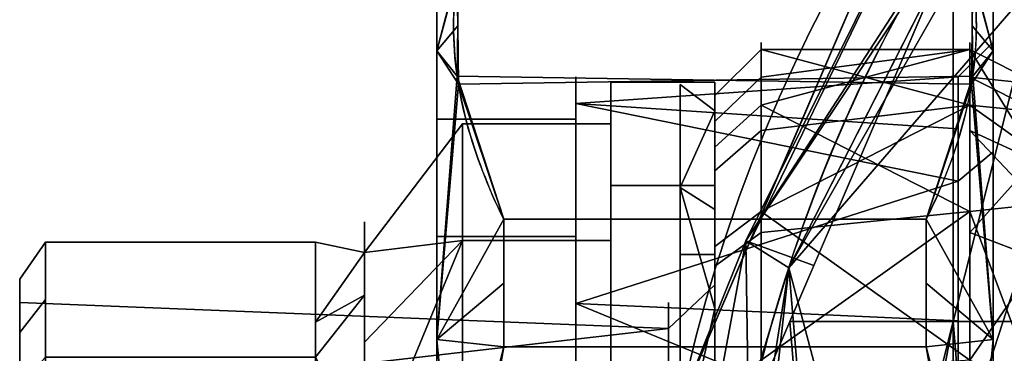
# Model space of a CAD drawing. Header units: millimetres. Extents: x -95 to 95, y -168 to 68.
# Tile 23 of 211: x -95 to -53, y 16 to 31. Entities that reach past the tile are written whole.
import ezdxf

# ---------------------------------------------------------------- set-up
doc = ezdxf.new("R2010")
doc.units = ezdxf.units.MM
for name, color, linetype, true_color in [('100', 7, 'Continuous', 0xffffff), ('102', 7, 'Continuous', 0xffffff), ('103', 7, 'Continuous', 0xffffff)]:
    doc.layers.add(name, color=color, linetype=linetype, true_color=true_color)

msp = doc.modelspace()

# ---------------------------------------------------------------- linework, layer by layer
at = {"layer": '100', "color": 163, "linetype": 'Continuous', "extrusion": (1, 1.15648e-15, -1.73472e-15)}
msp.add_circle((0, 0, -63), 29.807, dxfattribs=at)
at = {"layer": '100', "color": 163, "linetype": 'Continuous', "extrusion": (1, 0, 0)}
msp.add_circle((0, 0, -54), 29.807, dxfattribs=at)
at = {"layer": '100', "color": 163, "linetype": 'Continuous', "extrusion": (-1, 4.81865e-15, -4.99075e-15)}
msp.add_circle((0, 0, 65), 27.807, dxfattribs=at)
at = {"layer": '100', "color": 163, "linetype": 'Continuous', "extrusion": (0, 0, -1)}
for centre, radius, start, end in [((0, 0, -94), 68, 283.06797, 256.93203), ((0, 0, -81), 65, 283.06797, 256.93203), ((0, 0, -97), 51.024, 286.7388, 253.2612), ((0, 0, -80.215), 50.45, 286.0923, 253.9077)]:
    msp.add_arc(centre, radius, start, end, dxfattribs=at)
at = {"layer": '100', "color": 163, "linetype": 'Continuous'}
for centre, radius, start, end in [((0, 0, 84), 68, 283.06797, 256.93203), ((0, 0, 81), 53.418, 285.9698, 254.0302), ((0, 0, 97), 65, 144.00001, 180)]:
    msp.add_arc(centre, radius, start, end, dxfattribs=at)
for points in [[(-55.412, 37.879, 96.121), (-56.137, 38.375, 94), (-63.543, 21.118, 94)], [(-63.543, 21.118, 84), (-56.137, 38.375, 84), (-55.412, 37.879, 81.879)], [(-56.137, 38.375, 84), (-61.654, 25.52, 84), (-61.654, 25.52, 94), (-56.137, 38.375, 94)], [(-63.543, 21.118, 94), (-63.668, 21.251, 96.121), (-55.412, 37.879, 96.121)], [(-53.424, 36.561, 97), (-55.412, 37.879, 96.121), (-63.668, 21.251, 96.121)], [(-63.668, 21.251, 81.879), (-55.412, 37.879, 81.879), (-53.661, 36.682, 81)], [(-55.412, 37.879, 81.879), (-63.668, 21.251, 81.879), (-63.543, 21.118, 84)], [(-53.39, 34.857, 97), (-52.586, 38.206, 97), (-61.819, 20.086, 97)], [(-53.661, 36.682, 81), (-60.74, 20.186, 81), (-63.668, 21.251, 81.879)], [(-63.668, 21.251, 96.121), (-61.819, 20.086, 97), (-53.424, 36.561, 97)], [(-54.723, 17.781, 81), (-54.723, 34.207, 81), (-51.391, 35.561, 81), (-50.675, 33.832, 81)], [(-51.591, 31.92, 97), (-53.39, 34.857, 97), (-61.819, 20.086, 97)], [(-54.723, 34.207, 81), (-54.723, 17.781, 81), (-61.772, 17.781, 81)], [(-50.675, 33.832, 81), (-48.946, 33.116, 81), (-49.263, 17.781, 81), (-54.723, 17.781, 81)], [(-45.379, 23.329, 97), (-45.305, 32.916, 97), (-57.318, 3.182, 97)], [(-57.318, 3.182, 97), (-45.305, 32.916, 97), (-48.242, 31.116, 97)], [(-57.318, 3.182, 97), (-48.242, 31.116, 97), (-51.591, 31.92, 97), (-61.819, 20.086, 97)], [(-63, 29.504, -4.242), (-63, 26.015, -11.881), (-65, 24.27, -11.084), (-65, 27.524, -3.957)], [(-65, 27.524, -3.957), (-65, 26.409, 3.797), (-63, 28.309, 4.07), (-63, 29.504, -4.242)], [(-54, 29.504, 4.242), (-54, 27.113, -12.382), (-63, 29.504, -4.242)], [(-54, 27.113, -12.382), (-63, 26.015, -11.881), (-63, 29.504, -4.242)], [(-54, 22.527, 19.519), (-54, 29.504, 4.242), (-63, 27.113, 12.382)], [(-54, 29.504, 4.242), (-63, 28.309, 4.07), (-63, 27.113, 12.382)], [(-63, 29.504, -4.242), (-63, 28.309, 4.07), (-54, 29.504, 4.242)], [(-54, 28.309, -4.07), (-54, 29.504, 4.242), (-51, 28.001, 2.042)], [(-51, 24.641, 11.339), (-51, 28.001, 2.042), (-54, 29.504, 4.242)], [(-54, 29.504, 4.242), (-54, 26.015, 11.881), (-51, 24.641, 11.339)], [(-63, 27.113, 12.382), (-63, 28.309, 4.07), (-65, 26.409, 3.797), (-65, 25.294, 11.551)], [(-54, 27.113, -12.382), (-54, 28.309, -4.07), (-51, 26.81, -3.796)], [(-51, 28.001, 2.042), (-51, 26.81, -3.796), (-54, 28.309, -4.07)], [(-65, -7.834, -26.681), (-65, 15.034, 23.393), (-65, 25.294, 11.551), (-65, 27.524, -3.957)], [(-65, 27.524, -3.957), (-65, 21.015, -18.21), (-65, 7.834, -26.681), (-65, -7.834, -26.681)], [(-65, 25.294, 11.551), (-65, 20.164, 17.472), (-63, 21.614, 18.729), (-63, 27.113, 12.382)], [(-54, 27.113, -12.382), (-54, 16.115, -25.075), (-63, 22.527, -19.519)], [(-63, 27.113, 12.382), (-63, 21.614, 18.729), (-54, 22.527, 19.519)], [(-63, 22.527, -19.519), (-63, 26.015, -11.881), (-54, 27.113, -12.382)], [(-54, 21.614, -18.729), (-54, 27.113, -12.382), (-51, 24.966, -12.84)], [(-51, 26.81, -3.796), (-51, 24.966, -12.84), (-54, 27.113, -12.382)], [(-65, 21.015, -18.21), (-65, 24.27, -11.084), (-63, 26.015, -11.881), (-63, 22.527, -19.519)], [(-54, 26.015, 11.881), (-54, 22.527, 19.519), (-51, 22.839, 16.327)], [(-51, 22.839, 16.327), (-51, 24.641, 11.339), (-54, 26.015, 11.881)], [(-66.49, 14.252, 94), (-61.654, 25.52, 94), (-61.654, 25.52, 84), (-66.49, 14.252, 84)], [(-51, 24.966, -12.84), (-51, 20.464, -17.684), (-54, 21.614, -18.729)], [(-57.318, 3.182, 97), (-56, 0, 97), (-50.99, 1.861, 97), (-45.379, 23.329, 97)], [(-63, 22.527, -19.519), (-63, 15.462, -24.06), (-65, 14.425, -22.445), (-65, 21.015, -18.21)], [(-54, 16.115, -25.075), (-63, 15.462, -24.06), (-63, 22.527, -19.519)], [(-54, 8.398, 28.6), (-54, 22.527, 19.519), (-63, 16.115, 25.075)], [(-54, 22.527, 19.519), (-63, 21.614, 18.729), (-63, 16.115, 25.075)], [(-51, 14.52, 22.768), (-51, 22.839, 16.327), (-54, 22.527, 19.519)], [(-54, 22.527, 19.519), (-54, 15.462, 24.06), (-51, 14.52, 22.768)], [(-67.054, 2.997, 96.121), (-63.668, 21.251, 96.121), (-66.49, 14.252, 94)], [(-61.819, 20.086, 97), (-63.668, 21.251, 96.121), (-67.054, 2.997, 96.121)], [(-67.054, 2.997, 81.879), (-63.668, 21.251, 81.879), (-63.556, 13.623, 81)], [(-66.49, 14.252, 84), (-63.668, 21.251, 81.879), (-67.054, 2.997, 81.879)], [(-63.668, 21.251, 96.121), (-63.543, 21.118, 94), (-66.49, 14.252, 94)], [(-66.49, 14.252, 84), (-63.543, 21.118, 84), (-63.668, 21.251, 81.879)], [(-63, 16.115, 25.075), (-63, 21.614, 18.729), (-65, 20.164, 17.472), (-65, 15.034, 23.393)], [(-63.668, 21.251, 81.879), (-60.74, 20.186, 81), (-63.556, 13.623, 81)], [(-54, 16.115, -25.075), (-54, 21.614, -18.729), (-51, 20.464, -17.684)], [(-51, 20.464, -17.684), (-51, 14.625, -23.965), (-54, 16.115, -25.075)], [(-67.054, 2.997, 96.121), (-64.55, 2.842, 97), (-61.819, 20.086, 97)], [(-61.819, 20.086, 97), (-65, 0, 97), (-63.682, 3.182, 97)], [(-63.682, 3.182, 97), (-60.5, 4.5, 97), (-61.819, 20.086, 97)], [(-61.819, 20.086, 97), (-60.5, 4.5, 97), (-57.318, 3.182, 97)], [(-63.556, 13.623, 81), (-61.772, 17.781, 81), (-60.5, 2.446, 81), (-62.229, 1.729, 81)], [(-61.772, 17.781, 81), (-54.723, 17.781, 81), (-58.771, 1.729, 81), (-60.5, 2.446, 81)], [(-58.054, 0, 81), (-58.771, 1.729, 81), (-54.723, 17.781, 81)], [(-54.723, 17.781, 81), (-54.723, -17.781, 81), (-58.054, 0, 81)], [(-54.723, -17.781, 81), (-54.723, 17.781, 81), (-53.395, 1.562, 81)], [(-54.723, 17.781, 81), (-49.263, 17.781, 81), (-53.395, 1.562, 81)]]:
    msp.add_3dface(points, dxfattribs=at)
at = {"layer": '102', "color": 72, "linetype": 'Continuous', "extrusion": (1, 0, 0)}
for centre, radius in [((0, 0, -69.5), 28.1), ((0, 0, -75.9), 26.3), ((0, 0, -93.88), 21.2)]:
    msp.add_circle(centre, radius, dxfattribs=at)
at = {"layer": '102', "color": 72, "linetype": 'Continuous', "extrusion": (-1, 0, 0)}
for centre, radius in [((0, 0, 65), 28.1), ((0, 0, 69.5), 26.3), ((0, 0, 82.243), 21.2), ((0, 0, 65), 20.6), ((0, 0, 95), 19.6), ((0, 0, 95), 18.6)]:
    msp.add_circle(centre, radius, dxfattribs=at)
at = {"layer": '102', "color": 72, "linetype": 'Continuous', "extrusion": (1, 5.78241e-16, 0)}
for centre, radius in [((0, 0, -80.121), 22.079), ((0, 0, -67), 18.6)]:
    msp.add_circle(centre, radius, dxfattribs=at)
at = {"layer": '102', "color": 72, "linetype": 'Continuous'}
for points in [[(-69.5, 23.639, 15.192), (-69.5, 28.1), (-69.5, 26.3), (-69.5, 21.277, 15.459)], [(-69.5, 28.1), (-69.5, 23.639, -15.192), (-69.5, 21.277, -15.459), (-69.5, 26.3)], [(-69.5, 23.639, 15.192), (-65, 23.639, 15.192), (-65, 28.1), (-69.5, 28.1)], [(-69.5, 28.1), (-65, 28.1), (-65, 23.639, -15.192), (-69.5, 23.639, -15.192)], [(-65, 28.1), (-65, 23.639, 15.192), (-65, 19.358, 7.046)], [(-65, 19.358, 7.046), (-65, 19.358, -7.046), (-65, 23.639, -15.192), (-65, 28.1)], [(-75.9, 26.3), (-75.9, 21.277, -15.459), (-80.121, 20.747, -7.551)], [(-75.9, 26.3), (-80.121, 20.747), (-80.121, 20.747, 7.551)], [(-80.121, 20.747, 7.551), (-75.9, 21.277, 15.459), (-75.9, 26.3)], [(-80.121, 20.747, -7.551), (-80.121, 20.747), (-75.9, 26.3)], [(-75.9, 21.277, 15.459), (-69.5, 21.277, 15.459), (-69.5, 26.3), (-75.9, 26.3)], [(-75.9, 26.3), (-69.5, 26.3), (-69.5, 21.277, -15.459), (-75.9, 21.277, -15.459)], [(-69.5, 23.639, -15.192), (-69.5, 11.673, -25.561), (-69.5, 8.127, -25.013), (-69.5, 21.277, -15.459)], [(-69.5, 21.277, 15.459), (-69.5, 8.127, 25.013), (-69.5, 11.673, 25.561), (-69.5, 23.639, 15.192)], [(-69.5, 11.673, 25.561), (-65, 11.673, 25.561), (-65, 23.639, 15.192), (-69.5, 23.639, 15.192)], [(-69.5, 23.639, -15.192), (-65, 23.639, -15.192), (-65, 11.673, -25.561), (-69.5, 11.673, -25.561)], [(-65, 19.358, -7.046), (-65, 10.3, -17.84), (-65, 11.673, -25.561), (-65, 23.639, -15.192)], [(-65, 10.3, 17.84), (-65, 19.358, 7.046), (-65, 23.639, 15.192), (-65, 11.673, 25.561)], [(-75.9, 21.277, -15.459), (-75.9, 8.127, -25.013), (-80.121, 11.039, -19.121)], [(-75.9, 21.277, -15.459), (-80.121, 16.883, -12.156), (-80.121, 20.747, -7.551)], [(-75.9, 21.277, 15.459), (-80.121, 16.883, 12.156), (-80.121, 11.039, 19.121)], [(-80.121, 11.039, 19.121), (-75.9, 8.127, 25.013), (-75.9, 21.277, 15.459)], [(-80.121, 20.747, 7.551), (-80.121, 16.883, 12.156), (-75.9, 21.277, 15.459)], [(-80.121, 11.039, -19.121), (-80.121, 16.883, -12.156), (-75.9, 21.277, -15.459)], [(-75.9, 8.127, 25.013), (-69.5, 8.127, 25.013), (-69.5, 21.277, 15.459), (-75.9, 21.277, 15.459)], [(-75.9, 21.277, -15.459), (-69.5, 21.277, -15.459), (-69.5, 8.127, -25.013), (-75.9, 8.127, -25.013)], [(-93.88, 21.2), (-93.88, 18.72, -6.814), (-95, 17.307, -6.299), (-95, 19.6)], [(-95, 19.6), (-95, 17.307, 6.299), (-93.88, 18.72, 6.814), (-93.88, 21.2)], [(-93.88, 16.24, 13.627), (-82.243, 16.24, 13.627), (-82.243, 21.2), (-93.88, 21.2)], [(-93.88, 21.2), (-82.243, 21.2), (-82.243, 16.24, -13.627), (-93.88, 16.24, -13.627)], [(-82.243, 21.2), (-80.121, 20.747), (-80.121, 20.747, -7.551)], [(-80.121, 20.747, -7.551), (-82.243, 17.75, -9.48), (-82.243, 21.2)], [(-82.243, 21.2), (-82.243, 17.75, 9.48), (-80.121, 20.747, 7.551)], [(-80.121, 20.747, 7.551), (-80.121, 20.747), (-82.243, 21.2)], [(-82.243, 17.75, 9.48), (-80.121, 18.918, 9.731), (-80.121, 20.747, 7.551)], [(-80.121, 20.747, -7.551), (-80.121, 18.918, -9.731), (-82.243, 17.75, -9.48)], [(-95, 15.014, 12.599), (-95, 19.6), (-95, 18.6), (-95, 14.248, 11.956)], [(-95, 14.248, -11.956), (-95, 18.6), (-95, 19.6), (-95, 15.014, -12.599)], [(-67, 9.3, 16.108), (-67, 17.478, 6.362), (-65, 19.358, 7.046), (-65, 10.3, 17.84)], [(-67, 17.478, 6.362), (-67, 17.478, -6.362), (-65, 19.358, -7.046), (-65, 19.358, 7.046)], [(-67, 17.478, -6.362), (-67, 9.3, -16.108), (-65, 10.3, -17.84), (-65, 19.358, -7.046)], [(-93.88, 16.24, 13.627), (-93.88, 18.72, 6.814), (-95, 17.307, 6.299), (-95, 15.014, 12.599)], [(-95, 15.014, -12.599), (-95, 17.307, -6.299), (-93.88, 18.72, -6.814), (-93.88, 16.24, -13.627)], [(-82.243, 16.24, -13.627), (-80.121, 18.918, -9.731), (-80.121, 12.128, -17.823)], [(-80.121, 12.128, 17.823), (-80.121, 18.918, 9.731), (-82.243, 16.24, 13.627)], [(-80.121, 18.918, 9.731), (-82.243, 17.75, 9.48), (-82.243, 16.24, 13.627)], [(-82.243, 16.24, -13.627), (-82.243, 17.75, -9.48), (-80.121, 18.918, -9.731)], [(-95, 14.248, 11.956), (-95, 18.6), (-67, 17.478, 6.362)], [(-95, 18.6), (-67, 17.478), (-67, 17.478, 6.362)], [(-95, 18.6), (-95, 14.248, -11.956), (-67, 17.478, -6.362)], [(-67, 17.478, -6.362), (-67, 17.478), (-95, 18.6)], [(-95, 14.248, -11.956), (-67, 13.389, -11.235), (-67, 17.478, -6.362)], [(-67, 17.478, 6.362), (-67, 13.389, 11.235), (-95, 14.248, 11.956)]]:
    msp.add_3dface(points, dxfattribs=at)
at = {"layer": '103', "color": 72, "linetype": 'Continuous'}
for p, q in [((-74.113, 22.184, 32.076), (-55.887, 22.184, 32.076)), ((-55.887, 22.184, -32.076), (-74.113, 22.184, -32.076)), ((-55.887, 16.686, 35.25), (-74.113, 16.686, 35.25)), ((-74.113, 16.686, -35.25), (-55.887, 16.686, -35.25))]:
    msp.add_line(p, q, dxfattribs=at)
at = {"layer": '103', "color": 72, "linetype": 'Continuous', "extrusion": (-1, 0, 0)}
for centre, radius in [((0, 0, 77), 34), ((0, 0, 53), 29.828), ((0, 0, 71), 28.328), ((0, 0, 65), 28), ((0, 0, 66.5), 22), ((0, 0, 65), 22)]:
    msp.add_circle(centre, radius, dxfattribs=at)
at = {"layer": '103', "color": 72, "linetype": 'Continuous', "extrusion": (1, 0, 0)}
for centre, radius in [((0, 0, -53), 34), ((0, 0, -54.5), 28.328), ((0, 0, -66.5), 28), ((0, 0, -77), 26.5)]:
    msp.add_circle(centre, radius, dxfattribs=at)
at = {"layer": '103', "color": 72, "linetype": 'Continuous', "extrusion": (1, 5.78241e-16, 0)}
msp.add_circle((0, 0, -71), 26.5, dxfattribs=at)
for start, end in [(55.3317, 64.6683), (295.3317, 304.6683)]:
    msp.add_arc((0, 0, -74.113), 39, start, end, dxfattribs=at)
at = {"layer": '103', "color": 72, "linetype": 'Continuous', "extrusion": (-1, 0, 0)}
for start, end in [(115.3317, 124.6683), (235.3317, 244.6683)]:
    msp.add_arc((0, 0, 55.887), 39, start, end, dxfattribs=at)
at = {"layer": '103', "color": 72, "linetype": 'Continuous'}
for points in [[(-74.113, 22.184, -32.076), (-75.467, 24.925, -27.329), (-76.273, 27.692, -22.537), (-76.284, 33.302, -12.82), (-75.47, 36.124, -7.931), (-74.113, 38.871, -3.174)], [(-74.113, 38.871, 3.174), (-75.467, 36.13, 7.921), (-76.273, 33.363, 12.713), (-76.284, 27.753, 22.43), (-75.47, 24.931, 27.319), (-74.113, 22.184, 32.076)], [(-55.887, 22.184, 32.076), (-54.533, 24.925, 27.329), (-53.727, 27.692, 22.537), (-53.716, 33.302, 12.82), (-54.53, 36.124, 7.931), (-55.887, 38.871, 3.174)], [(-55.887, 38.871, -3.174), (-54.533, 36.13, -7.921), (-53.727, 33.363, -12.713), (-53.716, 27.753, -22.43), (-54.53, 24.931, -27.319), (-55.887, 22.184, -32.076)], [(-74.113, -16.686, -35.25), (-75.466, -11.21, -35.25), (-76.278, -5.618, -35.25), (-76.279, 5.6, -35.25), (-75.454, 11.26, -35.25), (-74.113, 16.686, -35.25)], [(-74.113, 16.686, 35.25), (-75.454, 11.26, 35.25), (-76.279, 5.6, 35.25), (-76.278, -5.618, 35.25), (-75.466, -11.21, 35.25), (-74.113, -16.686, 35.25)], [(-55.887, -16.686, 35.25), (-54.534, -11.21, 35.25), (-53.722, -5.618, 35.25), (-53.721, 5.6, 35.25), (-54.546, 11.26, 35.25), (-55.887, 16.686, 35.25)], [(-55.887, 16.686, -35.25), (-54.546, 11.26, -35.25), (-53.721, 5.6, -35.25), (-53.722, -5.618, -35.25), (-54.534, -11.21, -35.25), (-55.887, -16.686, -35.25)]]:
    msp.add_open_spline(points, degree=3, knots=[0, 0, 0, 0, 0.5, 0.5, 1, 1, 1, 1], dxfattribs=at)
for points in [[(-76.073, 33.036, 13.28), (-77, 34), (-77, 29.445, 17)], [(-77, 29.445, -17), (-77, 34), (-76.124, 32.7, -13.863)], [(-77, 34), (-77, 29.445, -17), (-77, 21.439, -15.576), (-77, 26.5)], [(-77, 26.5), (-77, 21.439, 15.576), (-77, 29.445, 17), (-77, 34)], [(-53.927, 33.036, -13.28), (-53, 34), (-53, 29.445, -17)], [(-53, 29.445, 17), (-53, 34), (-53.876, 32.7, 13.863)], [(-53, 29.445, -17), (-53, 34), (-53, 29.828), (-53, 25.093, -16.126)], [(-53, 25.093, 16.126), (-53, 29.828), (-53, 34), (-53, 29.445, 17)], [(-77, 29.445, 17), (-76.101, 30.527, 17.625), (-76.073, 33.036, 13.28)], [(-53.927, 33.036, -13.28), (-53.876, 28.355, -21.387), (-76.073, 28.019, -21.97), (-76.124, 32.7, -13.863)], [(-53.927, 28.019, 21.97), (-53.876, 32.7, 13.863), (-76.073, 33.036, 13.28), (-76.124, 28.355, 21.387)], [(-53, 29.445, -17), (-53.899, 30.527, -17.625), (-53.927, 33.036, -13.28)], [(-76.124, 32.7, -13.863), (-76.101, 30.527, -17.625), (-77, 29.445, -17)], [(-53.876, 32.7, 13.863), (-53.899, 30.527, 17.625), (-53, 29.445, 17)], [(-77, 29.445, -17), (-76.101, 30.527, -17.625), (-76.073, 28.019, -21.97)], [(-76.124, 28.355, 21.387), (-76.101, 30.527, 17.625), (-77, 29.445, 17)], [(-53, 29.445, 17), (-53.899, 30.527, 17.625), (-53.927, 28.019, 21.97)], [(-53.876, 28.355, -21.387), (-53.899, 30.527, -17.625), (-53, 29.445, -17)], [(-54.5, 28.328), (-54.5, 23.831, -15.315), (-53, 25.093, -16.126), (-53, 29.828)], [(-54.5, 23.831, 15.315), (-54.5, 28.328), (-53, 29.828), (-53, 25.093, 16.126)], [(-77, 29.445, 17), (-77, 17, 29.445), (-76.124, 28.355, 21.387)], [(-76.073, 28.019, -21.97), (-77, 17, -29.445), (-77, 29.445, -17)], [(-77, 29.445, -17), (-77, 17, -29.445), (-77, 8.189, -25.203), (-77, 21.439, -15.576)], [(-77, 21.439, 15.576), (-77, 8.189, 25.203), (-77, 17, 29.445), (-77, 29.445, 17)], [(-53.927, 28.019, 21.97), (-53, 17, 29.445), (-53, 29.445, 17)], [(-53, 29.445, -17), (-53, 17, -29.445), (-53.876, 28.355, -21.387)], [(-53, 17, -29.445), (-53, 29.445, -17), (-53, 25.093, -16.126), (-53, 12.391, -27.133)], [(-53, 29.445, 17), (-53, 17, 29.445), (-53, 12.391, 27.133), (-53, 25.093, 16.126)], [(-74.113, 22.184, 32.076), (-76.124, 28.355, 21.387), (-77, 17, 29.445)], [(-76.124, 28.355, 21.387), (-74.113, 22.184, 32.076), (-55.887, 22.184, 32.076), (-53.927, 28.019, 21.97)], [(-53.876, 28.355, -21.387), (-55.887, 22.184, -32.076), (-74.113, 22.184, -32.076), (-76.073, 28.019, -21.97)], [(-71, 27.181, 7.981), (-71, 27.181, -7.981), (-54.5, 28.328)], [(-71, 27.181, -7.981), (-54.5, 26.08, -7.658), (-54.5, 28.328)], [(-54.5, 28.328), (-54.5, 26.08, 7.658), (-71, 27.181, 7.981)], [(-55.887, 22.184, -32.076), (-53.876, 28.355, -21.387), (-53, 17, -29.445)], [(-77, 17, -29.445), (-76.073, 28.019, -21.97), (-74.113, 22.184, -32.076)], [(-66.5, 28), (-66.5, 23.555, -15.138), (-66.5, 20.673, -7.524)], [(-66.5, 20.673, -7.524), (-66.5, 20.673, 7.524), (-66.5, 23.555, 15.138), (-66.5, 28)], [(-66.5, 28), (-66.5, 23.555, 15.138), (-65, 26.866, 7.889)], [(-66.5, 23.555, -15.138), (-66.5, 28), (-65, 26.866, -7.889)], [(-66.5, 28), (-65, 26.866), (-65, 26.866, -7.889)], [(-65, 26.866, 7.889), (-65, 26.866), (-66.5, 28)], [(-53, 17, 29.445), (-53.927, 28.019, 21.97), (-55.887, 22.184, 32.076)], [(-71, 27.181, -7.981), (-71, 18.551, -21.409), (-54.5, 23.831, -15.315)], [(-71, 18.551, 21.409), (-71, 27.181, 7.981), (-54.5, 23.831, 15.315)], [(-71, 27.181, 7.981), (-54.5, 26.08, 7.658), (-54.5, 23.831, 15.315)], [(-54.5, 23.831, -15.315), (-54.5, 26.08, -7.658), (-71, 27.181, -7.981)], [(-71, 27.181, 7.981), (-71, 18.551, 21.409), (-71, 21.439, 15.576)], [(-71, 27.181, -7.981), (-71, 26.5), (-71, 21.439, -15.576)], [(-71, 21.439, 15.576), (-71, 26.5), (-71, 27.181, 7.981)], [(-71, 26.5), (-71, 27.181, -7.981), (-71, 27.181, 7.981)], [(-71, 21.439, -15.576), (-71, 18.551, -21.409), (-71, 27.181, -7.981)], [(-66.5, 23.555, 15.138), (-65, 22.601, 14.525), (-65, 26.866, 7.889)], [(-65, 26.866, -7.889), (-65, 22.601, -14.525), (-66.5, 23.555, -15.138)], [(-65, 18.336, -21.161), (-65, 26.866, -7.889), (-65, 20.673, -7.524), (-65, 11, -19.053)], [(-65, 26.866, 7.889), (-65, 18.336, 21.161), (-65, 11, 19.053), (-65, 20.673, 7.524)], [(-65, 20.673, 7.524), (-65, 20.673, -7.524), (-65, 26.866, -7.889), (-65, 26.866, 7.889)], [(-71, 21.439, 15.576), (-77, 21.439, 15.576), (-77, 26.5), (-71, 26.5)], [(-71, 26.5), (-77, 26.5), (-77, 21.439, -15.576), (-71, 21.439, -15.576)], [(-54.5, 23.831, -15.315), (-54.5, 11.768, -25.768), (-53, 12.391, -27.133), (-53, 25.093, -16.126)], [(-54.5, 11.768, 25.768), (-54.5, 23.831, 15.315), (-53, 25.093, 16.126), (-53, 12.391, 27.133)], [(-71, 18.551, -21.409), (-54.5, 17.799, -20.542), (-54.5, 23.831, -15.315)], [(-54.5, 23.831, 15.315), (-54.5, 17.799, 20.542), (-71, 18.551, 21.409)], [(-66.5, 20.673, 7.524), (-66.5, 11, 19.053), (-66.5, 11.632, 25.47), (-66.5, 23.555, 15.138)], [(-66.5, 23.555, -15.138), (-66.5, 11.632, -25.47), (-66.5, 11, -19.053), (-66.5, 20.673, -7.524)], [(-65, 18.336, 21.161), (-66.5, 23.555, 15.138), (-66.5, 11.632, 25.47)], [(-66.5, 11.632, -25.47), (-66.5, 23.555, -15.138), (-65, 18.336, -21.161)], [(-66.5, 23.555, -15.138), (-65, 22.601, -14.525), (-65, 18.336, -21.161)], [(-65, 18.336, 21.161), (-65, 22.601, 14.525), (-66.5, 23.555, 15.138)], [(-77, 17, 29.445), (-74.113, 19.435, 33.663), (-74.113, 22.184, 32.076)], [(-74.113, 22.184, -32.076), (-74.113, 19.435, -33.663), (-77, 17, -29.445)], [(-55.887, 22.184, 32.076), (-74.113, 22.184, 32.076), (-74.113, 16.686, 35.25), (-55.887, 16.686, 35.25)], [(-55.887, 16.686, -35.25), (-74.113, 16.686, -35.25), (-74.113, 22.184, -32.076), (-55.887, 22.184, -32.076)], [(-53, 17, -29.445), (-55.887, 19.435, -33.663), (-55.887, 22.184, -32.076)], [(-55.887, 22.184, 32.076), (-55.887, 19.435, 33.663), (-53, 17, 29.445)], [(-71, 8.189, 25.203), (-77, 8.189, 25.203), (-77, 21.439, 15.576), (-71, 21.439, 15.576)], [(-71, 21.439, -15.576), (-77, 21.439, -15.576), (-77, 8.189, -25.203), (-71, 8.189, -25.203)], [(-71, 18.551, -21.409), (-71, 21.439, -15.576), (-71, 8.189, -25.203)], [(-71, 8.189, 25.203), (-71, 21.439, 15.576), (-71, 18.551, 21.409)], [(-66.5, 20.673, 7.524), (-65, 20.673, 7.524), (-65, 11, 19.053), (-66.5, 11, 19.053)], [(-66.5, 20.673, -7.524), (-65, 20.673, -7.524), (-65, 20.673, 7.524), (-66.5, 20.673, 7.524)], [(-66.5, 11, -19.053), (-65, 11, -19.053), (-65, 20.673, -7.524), (-66.5, 20.673, -7.524)], [(-77, 17, -29.445), (-74.113, 19.435, -33.663), (-74.113, 16.686, -35.25)], [(-74.113, 16.686, 35.25), (-74.113, 19.435, 33.663), (-77, 17, 29.445)], [(-53, 17, 29.445), (-55.887, 19.435, 33.663), (-55.887, 16.686, 35.25)], [(-55.887, 16.686, -35.25), (-55.887, 19.435, -33.663), (-53, 17, -29.445)], [(-71, 18.551, -21.409), (-71, 4.031, -28.04), (-54.5, 11.768, -25.768)], [(-71, 4.031, 28.04), (-71, 18.551, 21.409), (-54.5, 11.768, 25.768)], [(-71, 18.551, 21.409), (-54.5, 17.799, 20.542), (-54.5, 11.768, 25.768)], [(-54.5, 11.768, -25.768), (-54.5, 17.799, -20.542), (-71, 18.551, -21.409)], [(-71, 18.551, 21.409), (-71, 4.031, 28.04), (-71, 8.189, 25.203)], [(-71, 8.189, -25.203), (-71, 4.031, -28.04), (-71, 18.551, -21.409)], [(-66.5, 11.632, 25.47), (-65, 11.16, 24.438), (-65, 18.336, 21.161)], [(-65, 18.336, -21.161), (-65, 11.16, -24.438), (-66.5, 11.632, -25.47)], [(-65, 3.985, -27.715), (-65, 18.336, -21.161), (-65, 11, -19.053), (-65, -3.82, -21.666)], [(-65, -3.82, 21.666), (-65, 11, 19.053), (-65, 18.336, 21.161), (-65, 3.985, 27.715)], [(-77, 17, 29.445), (-75.968, 6.18, 35.25), (-74.113, 16.686, 35.25)], [(-75.968, 6.18, 35.25), (-77, 17, 29.445), (-77, 0, 34)], [(-77, 0, -34), (-77, 17, -29.445), (-75.968, 6.18, -35.25)], [(-74.113, 16.686, -35.25), (-75.968, 6.18, -35.25), (-77, 17, -29.445)], [(-77, 8.189, -25.203), (-77, 17, -29.445), (-77, 0, -34)], [(-77, 0, 34), (-77, 17, 29.445), (-77, 8.189, 25.203), (-77, -8.189, 25.203)], [(-53, 17, -29.445), (-54.032, 6.18, -35.25), (-55.887, 16.686, -35.25)], [(-55.887, 16.686, 35.25), (-54.032, 6.18, 35.25), (-53, 17, 29.445)], [(-54.032, 6.18, -35.25), (-53, 17, -29.445), (-53, 0, -34)], [(-53, 0, 34), (-53, 17, 29.445), (-54.032, 6.18, 35.25)], [(-53, 17, 29.445), (-53, 0, 34), (-53, -4.245, 29.524), (-53, 12.391, 27.133)], [(-53, 12.391, -27.133), (-53, -4.245, -29.524), (-53, 0, -34), (-53, 17, -29.445)], [(-75.968, 6.18, -35.25), (-74.113, 16.686, -35.25), (-55.887, 16.686, -35.25), (-54.032, 6.18, -35.25)], [(-54.032, 6.18, 35.25), (-55.887, 16.686, 35.25), (-74.113, 16.686, 35.25), (-75.968, 6.18, 35.25)]]:
    msp.add_3dface(points, dxfattribs=at)

doc.saveas('drawing.dxf')
